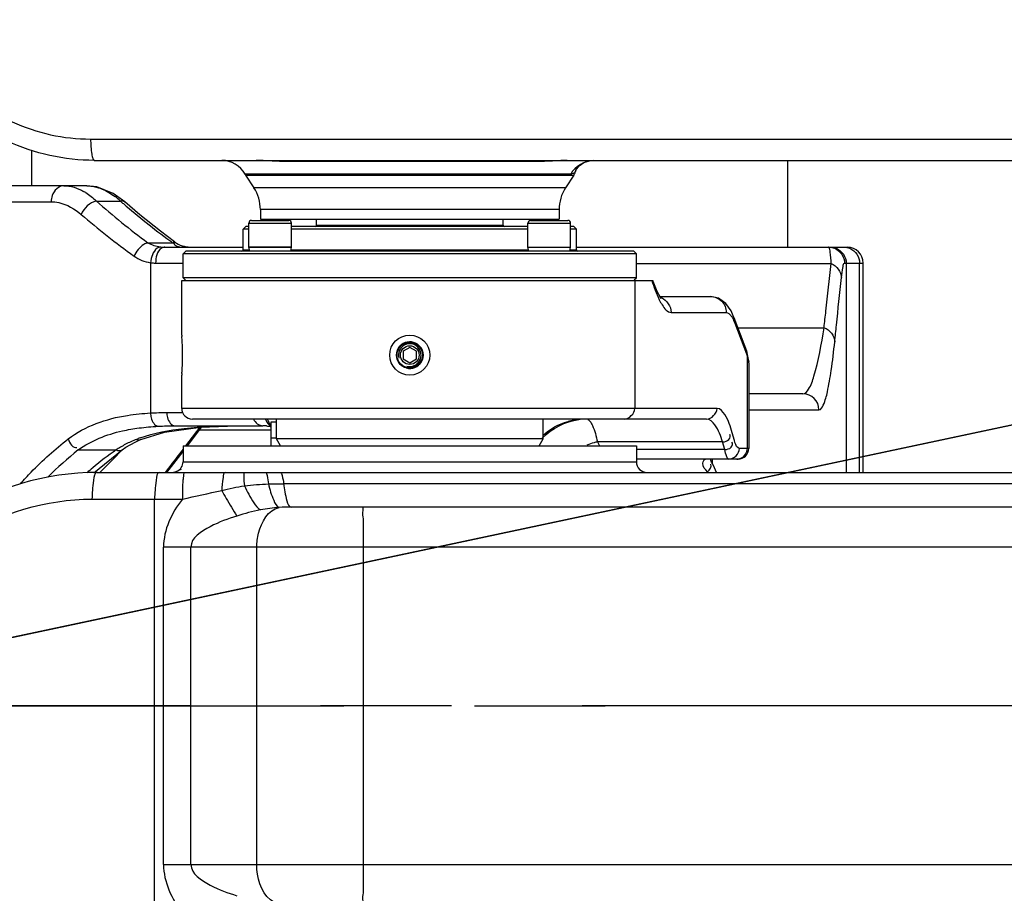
# Model space of a CAD drawing. Header units: millimetres. Extents: x 0 to 11890, y 0 to 8410.
# Tile 105 of 190: x 6004 to 6373, y 2233 to 2560. Entities that reach past the tile are written whole.
import ezdxf

# ---------------------------------------------------------------- set-up
doc = ezdxf.new("R2010")
doc.units = ezdxf.units.MM
doc.header["$LTSCALE"] = 653.95
doc.linetypes.add('CENTER', pattern=[0.6, 0.375, -0.075, 0.075, -0.075])
doc.layers.get('0').update_dxf_attribs({"linetype": 'CONTINUOUS'})
for name, color, linetype in [('304103000050_DXF_AXIS', 7, 'CONTINUOUS'), ('304103000068DXF_CONTINUOUS_LINE', 7, 'CONTINUOUS'), ('304103000077_DXF_AXIS', 7, 'CONTINUOUS'), ('304103000077DXF_CONTINUOUS_LINE', 7, 'CONTINUOUS'), ('304103000088DXF_CONTINUOUS_LINE', 7, 'CONTINUOUS'), ('304104000525DXF_CONTINUOUS_LINE', 7, 'CONTINUOUS'), ('304104000557DXF_CONTINUOUS_LINE', 7, 'CONTINUOUS'), ('304105000305DXF_CONTINUOUS_LINE', 7, 'CONTINUOUS'), ('304301000003DXF_CONTINUOUS_LINE', 7, 'CONTINUOUS'), ('501023000118DXF_CONTINUOUS_LINE', 7, 'CONTINUOUS'), ('604006000005DXF_CONTINUOUS_LINE', 7, 'CONTINUOUS'), ('625001000001DXF_CONTINUOUS_LINE', 7, 'CONTINUOUS'), ('R180-1-YUNDODXF_CONTINUOUS_LINE', 7, 'CONTINUOUS'), ('R180-1-YUNDONGFANWDXF_DIMENSION', 7, 'CONTINUOUS')]:
    doc.layers.add(name, color=color, linetype=linetype)
doc.styles.get("Standard").update_dxf_attribs({"font": 'txt', "width": 0.7})
doc.dimstyles.new('DIMSTYLE_3', dxfattribs={"dimtxt": 100, "dimasz": 60, "dimexe": 5, "dimexo": 0.2, "dimtad": 1, "dimdsep": 46, "dimtxsty": 'Standard', "dimblk": '_FILLED', "dimblk1": '_FILLED', "dimblk2": '_FILLED', "dimcen": 0.09, "dimclrt": 5, "dimazin": 2, "dimtp": 0.01, "dimtm": 0.01, "dimtfac": 1, "dimtofl": 0, "dimtmove": 0, "dimatfit": 3, "dimldrblk": '_FILLED', "dimfxl": 0, "dimtolj": 1, "dimarcsym": 0})

# ---------------------------------------------------------------- blocks, each defined once
blk = doc.blocks.new('_FILLED')
at = {"color": 0, "linetype": 'ByBlock'}
blk.add_solid([(0, 0), (-1, 0.1667), (-1, -0.1667)], dxfattribs=at)
blk = doc.blocks.new('*D8')
at = {"layer": 'R180-1-YUNDONGFANWDXF_DIMENSION', "color": 2, "linetype": 'Continuous'}
for p, q in [((6000.45, 1562.51), (5880.19, 2302.8)), ((5880.19, 2302.8), (6094.37, 984.3))]:
    blk.add_line(p, q, dxfattribs=at)
at = {"layer": 'R180-1-YUNDONGFANWDXF_DIMENSION', "color": 2, "linetype": 'Continuous', "xscale": 60, "yscale": 60, "zscale": 60, "rotation": 279.2266978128}
blk.add_blockref('_FILLED', (6000.45, 1562.51), dxfattribs=at)
blk = doc.blocks.new('*D9')
at = {"layer": 'R180-1-YUNDONGFANWDXF_DIMENSION', "color": 2, "linetype": 'Continuous'}
for p, q in [((6532.57, 1548.87), (5880.19, 2302.8)), ((5880.19, 2302.8), (6775.54, 1268.08)), ((6532.57, 1548.87), (6532.57, 1548.87))]:
    blk.add_line(p, q, dxfattribs=at)
at = {"layer": 'R180-1-YUNDONGFANWDXF_DIMENSION', "color": 2, "linetype": 'Continuous', "xscale": 60, "yscale": 60, "zscale": 60, "rotation": 130.8701139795}
blk.add_blockref('_FILLED', (6532.57, 1548.87), dxfattribs=at)
blk = doc.blocks.new('*D10')
at = {"layer": 'R180-1-YUNDONGFANWDXF_DIMENSION', "color": 2, "linetype": 'Continuous'}
for p, q in [((5880.19, 2302.8), (9517.25, 3075.58)), ((8968.84, 2959.06), (5880.19, 2302.8)), ((8968.84, 2959.06), (8968.84, 2959.06))]:
    blk.add_line(p, q, dxfattribs=at)
at = {"layer": 'R180-1-YUNDONGFANWDXF_DIMENSION', "color": 2, "linetype": 'Continuous', "xscale": 60, "yscale": 60, "zscale": 60, "rotation": 191.9960419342}
blk.add_blockref('_FILLED', (8968.84, 2959.06), dxfattribs=at)

msp = doc.modelspace()

# ---------------------------------------------------------------- linework, layer by layer
at = {"layer": '304103000050_DXF_AXIS', "color": 7, "linetype": 'CENTER'}
msp.add_line((5880.193, 2302.802), (6260.193, 2302.802), dxfattribs=at)
at = {"layer": '304103000068DXF_CONTINUOUS_LINE', "color": 7, "linetype": 'Continuous'}
for p, q in [((6028.945, 2497.802), (5887.306, 2497.802)), ((6043.361, 2491.707), (6039.025, 2494.865)), ((6043.361, 2491.707), (6043.36, 2491.709)), ((6058.411, 2474.802), (6087.693, 2474.802)), ((6212.693, 2474.802), (6314.188, 2474.802)), ((6320.193, 2390.302), (6320.193, 2468.802)), ((6064.693, 2441.802), (6064.693, 2462.302)), ((6064.697, 2462.302), (6241.351, 2462.302)), ((6241.738, 2461.243), (6241.351, 2462.302)), ((6244.012, 2456.302), (6262.962, 2456.302)), ((6262.962, 2456.302), (6263.02, 2456.302)), ((6271.738, 2448.442), (6270.66, 2450.872)), ((6271.731, 2448.46), (6276.475, 2435.946)), ((6064.693, 2441.802), (6064.74, 2441.238)), ((6276.737, 2435.184), (6276.474, 2435.946)), ((6277.318, 2431.367), (6277.318, 2399.302)), ((6064.74, 2427.363), (6064.693, 2426.802)), ((6064.693, 2414.302), (6064.693, 2426.802)), ((6297.631, 2419.802), (6277.318, 2419.802)), ((6062.185, 2407.802), (6095.137, 2407.802)), ((6066.799, 2400.302), (6072.206, 2407.355)), ((6261.46, 2410.302), (6068.696, 2410.302)), ((6049.302, 2402.633), (6058.276, 2405.439)), ((6043.789, 2399.731), (6047.199, 2401.656)), ((6047.199, 2401.656), (6049.295, 2402.63)), ((6049.295, 2402.63), (6049.302, 2402.633)), ((6031.72, 2390.216), (6042.357, 2398.771)), ((6042.357, 2398.77), (6043.789, 2399.731)), ((6059.134, 2390.302), (6065.193, 2398.207)), ((6273.318, 2395.302), (6235.193, 2395.302))]:
    msp.add_line(p, q, dxfattribs=at)
at = {"layer": '304103000068DXF_CONTINUOUS_LINE', "color": 9, "linetype": 'Continuous'}
for p, q in [((5882.68, 2491.802), (6015.742, 2491.802)), ((6032.692, 2492.052), (6041.709, 2492.052)), ((6051.937, 2476.445), (6061.296, 2476.445)), ((6052.975, 2468.953), (6052.976, 2412.604)), ((6054.903, 2468.802), (6065.193, 2468.802)), ((6235.193, 2468.613), (6308.262, 2468.614)), ((6313.257, 2468.802), (6320.193, 2468.802)), ((6313.897, 2468.802), (6313.897, 2390.302)), ((6318.898, 2390.302), (6318.898, 2468.802)), ((6234.547, 2462.302), (6234.547, 2414.302)), ((6248.201, 2450.302), (6268.881, 2450.302)), ((6271.738, 2448.442), (6272.04, 2446.333)), ((6272.04, 2446.333), (6276.783, 2433.822)), ((6273.21, 2444.559), (6305.539, 2444.559)), ((6276.475, 2435.946), (6276.783, 2433.822)), ((6276.783, 2399.302), (6276.783, 2433.822)), ((6059.121, 2412.802), (6064.693, 2412.802)), ((6265.407, 2414.302), (6064.693, 2414.302)), ((6277.318, 2413.802), (6303.624, 2413.802)), ((6071.536, 2407.311), (6066.159, 2400.303)), ((6071.399, 2406.302), (6098.193, 2406.302)), ((6271.934, 2402.295), (6271.102, 2405.182)), ((6220.552, 2401.752), (6221.398, 2400.302)), ((6267.514, 2401.75), (6220.552, 2401.752)), ((6268.345, 2398.865), (6267.514, 2401.75)), ((6025.866, 2398.758), (6040.048, 2398.76)), ((6038.982, 2395.319), (6042.395, 2398.732)), ((6042.395, 2398.732), (6042.588, 2398.926)), ((6065.192, 2399.042), (6062.904, 2396.059)), ((6268.345, 2398.865), (6235.186, 2398.865)), ((6277.318, 2399.302), (6273.803, 2399.302)), ((6033.966, 2390.302), (6038.982, 2395.319)), ((6060.236, 2392.581), (6059.622, 2391.78)), ((6061.152, 2393.774), (6060.236, 2392.581)), ((6062.336, 2395.319), (6061.152, 2393.774)), ((6062.904, 2396.059), (6062.336, 2395.319)), ((6263.569, 2395.302), (6263.569, 2393.783)), ((6059.622, 2391.78), (6058.489, 2390.302))]:
    msp.add_line(p, q, dxfattribs=at)
at = {"layer": '304103000068DXF_CONTINUOUS_LINE', "color": 7, "linetype": 'Continuous'}
for points in [[(6039.025, 2494.865), (6032.889, 2497.346), (6028.945, 2497.802)], [(6062.021, 2476.741), (6056.703, 2480.736), (6049.017, 2486.872), (6043.36, 2491.709)], [(6244.426, 2455.657), (6244.528, 2455.572), (6244.07, 2456.195), (6243.027, 2458.138), (6241.738, 2461.243)], [(6270.66, 2450.872), (6268.753, 2453.641), (6265.924, 2455.681), (6263.02, 2456.302)], [(6277.319, 2431.358), (6277.256, 2432.625), (6276.737, 2435.184)], [(6058.276, 2405.439), (6071.729, 2407.338), (6085.232, 2407.802)]]:
    msp.add_lwpolyline(points, dxfattribs=at)
at = {"layer": '304103000068DXF_CONTINUOUS_LINE', "color": 9, "linetype": 'Continuous'}
msp.add_lwpolyline([(6056.786, 2474.897), (6057.603, 2474.826), (6058.411, 2474.802)], dxfattribs=at)
at = {"layer": '304103000068DXF_CONTINUOUS_LINE', "color": 7, "linetype": 'Continuous'}
for radius in [7.5, 5]:
    msp.add_circle((6150.193, 2434.302), radius, dxfattribs=at)
at = {"layer": '304103000068DXF_CONTINUOUS_LINE', "color": 9, "linetype": 'Continuous'}
for centre, radius, start, end in [((6028.938, 2484.525), 13.277, 89.21451, 89.99717), ((6017.854, 2477.908), 20.42, 57.9322, 60.49196), ((6023.146, 2471.917), 27.387, 47.32693, 52.85151), ((6199.019, 2671.067), 238.312, 228.69246, 229.04466), ((6243.842, 2727.38), 310.308, 233.71826, 233.96541), ((6066.801, 2478.108), 5.373, 194.43606, 197.49445), ((6054.914, 2481.352), 12.549, 261.10945, 269.94624), ((6242.3, 2450.486), 5.812, 67.20821, 69.86397), ((6271.519, 2431.366), 5.8, 0.00942, 3.74337), ((6297.627, 2413.806), 5.996, 359.9639, 89.96385), ((6100.066, 2411.054), 3.899, 227.51673, 240.43067), ((6215.734, 2387.469), 22.834, 95.4064, 105.71154), ((6215.708, 2387.731), 22.571, 90.00878, 95.40279), ((6216.498, 2387.646), 22.657, 91.96162, 97.33738), ((6216.485, 2387.93), 22.373, 90.63571, 91.95328), ((6061.823, 2365.492), 39.761, 120.32422, 123.2066), ((6062.817, 2363.788), 41.734, 117.34178, 120.32074), ((6064.682, 2360.087), 45.878, 111.7126, 117.28837), ((6064.049, 2361.798), 44.054, 109.86914, 111.77074), ((6226.924, 2373.414), 29.047, 105.15981, 110.73684), ((6226.65, 2374.4), 28.024, 102.56848, 105.14618), ((6108.998, 2294.931), 133.007, 128.68377, 135.2564), ((6118.349, 2287.914), 135.712, 125.23723, 129.87972), ((6113.628, 2293.674), 128.266, 129.91108, 131.24267), ((6248.232, 2378.457), 18.185, 40.68102, 41.65492)]:
    msp.add_arc(centre, radius, start, end, dxfattribs=at)
at = {"layer": '304103000068DXF_CONTINUOUS_LINE', "color": 7, "linetype": 'Continuous'}
for centre, radius, start, end in [((6067.938, 2484.802), 10, 233.72106, 269.90982), ((6314.193, 2468.802), 6, 0, 89.99967), ((5979.654, 2434.32), 85.367, 3.35048, 4.64821), ((5979.128, 2434.276), 85.895, 1.93935, 3.35923), ((5979.527, 2434.302), 85.495, 358.07617, 1.93098), ((5979.108, 2434.328), 85.915, 356.44902, 358.06859), ((5979.447, 2434.299), 85.574, 355.35085, 356.454), ((6068.693, 2414.302), 4, 180, 270.00032), ((6095.122, 2393.821), 13.981, 84.42875, 89.93604), ((6094.238, 2387.407), 20.46, 78.84121, 79.86704), ((6273.318, 2399.302), 4, 270.00057, 360)]:
    msp.add_arc(centre, radius, start, end, dxfattribs=at)
at = {"layer": '304103000068DXF_CONTINUOUS_LINE', "color": 2, "linetype": 'Continuous'}
msp.add_arc((6150.193, 2434.302), 5, 255, 195, dxfattribs=at)
at = {"layer": '304103000068DXF_CONTINUOUS_LINE', "color": 9, "linetype": 'Continuous'}
for points, knots in [([(6020.487, 2497.802), (6018.574, 2497.802), (6016.049, 2495.227), (6015.742, 2492.577), (6015.742, 2491.802)], [0, 0, 0, 0, 0.7117497, 1, 1, 1, 1]), ([(6043.356, 2491.704), (6043.151, 2491.88), (6042.6, 2492.127), (6042.009, 2492.109), (6041.709, 2492.052)], [0, 0, 0, 0, 0.4699448, 1, 1, 1, 1]), ([(6015.742, 2491.802), (6016.685, 2491.802), (6020.812, 2491.332), (6024.588, 2489.123), (6026.989, 2487.038)], [0, 0, 0, 0, 0.2287812, 1, 1, 1, 1]), ([(6051.937, 2476.445), (6051.433, 2476.295), (6049.245, 2475.179), (6047.611, 2473.153), (6046.802, 2471.431)], [0, 0, 0, 0, 0.2166304, 1, 1, 1, 1]), ([(6056.786, 2474.897), (6056.318, 2474.846), (6054.015, 2473.683), (6053.172, 2470.925), (6052.974, 2468.953)], [0, 0, 0, 0, 0.1921234, 1, 1, 1, 1]), ([(6058.411, 2474.802), (6057.938, 2474.802), (6055.501, 2473.811), (6054.903, 2470.786), (6054.903, 2468.802)], [0, 0, 0, 0, 0.1924364, 1, 1, 1, 1]), ([(6061.296, 2476.445), (6061.508, 2476.38), (6061.79, 2476.269), (6062.18, 2476.421), (6062.191, 2476.516)], [0, 0, 0, 0, 0.6975658, 1, 1, 1, 1]), ([(6063.99, 2474.802), (6063.325, 2474.802), (6062.158, 2475.158), (6061.783, 2476.158), (6061.677, 2476.493)], [0, 0, 0, 0, 0.6540307, 1, 1, 1, 1]), ([(6062.191, 2476.516), (6062.196, 2476.55), (6062.176, 2476.63), (6062.125, 2476.691), (6062.095, 2476.724)], [0, 0, 0, 0, 0.4316313, 1, 1, 1, 1]), ([(6307.397, 2474.713), (6307.378, 2474.738), (6307.34, 2474.781), (6307.284, 2474.802), (6307.26, 2474.802)], [0, 0, 0, 0, 0.5699398, 1, 1, 1, 1]), ([(6308.262, 2468.614), (6308.166, 2470.061), (6307.888, 2472.021), (6307.764, 2474.227), (6307.397, 2474.713)], [0, 0, 0, 0, 0.7043067, 1, 1, 1, 1]), ([(6305.539, 2444.559), (6305.775, 2446.646), (6306.681, 2454.665), (6307.586, 2462.684), (6308.262, 2468.614)], [0, 0, 0, 0, 0.2602951, 1, 1, 1, 1]), ([(6312.042, 2463.356), (6312.187, 2464.757), (6312.528, 2466.09), (6312.79, 2468.803), (6313.257, 2468.802)], [0, 0, 0, 0, 0.7510595, 1, 1, 1, 1]), ([(6309.548, 2439.302), (6309.766, 2441.388), (6310.601, 2449.406), (6311.428, 2457.424), (6312.042, 2463.356)], [0, 0, 0, 0, 0.2602127, 1, 1, 1, 1]), ([(6263.02, 2456.302), (6264.524, 2456.287), (6267.654, 2454.973), (6268.881, 2451.821), (6268.881, 2450.302)], [0, 0, 0, 0, 0.497644, 1, 1, 1, 1]), ([(6243.763, 2455.073), (6244.094, 2454.399), (6245.089, 2452.561), (6246.745, 2450.302), (6248.201, 2450.302)], [0, 0, 0, 0, 0.3400868, 1, 1, 1, 1]), ([(6268.881, 2450.302), (6269.578, 2450.302), (6270.495, 2449.424), (6271.015, 2448.55), (6271.184, 2448.239)], [0, 0, 0, 0, 0.6629264, 1, 1, 1, 1]), ([(6297.631, 2419.802), (6298.528, 2419.802), (6300.508, 2422.316), (6303.085, 2430.337), (6304.597, 2438.434), (6305.539, 2444.559)], [0, 0, 0, 0, 0.1013315, 0.2999722, 1, 1, 1, 1]), ([(6303.624, 2413.802), (6304.418, 2413.803), (6305.922, 2416.663), (6307.029, 2421.298), (6308.473, 2429.502), (6309.173, 2435.71), (6309.548, 2439.302)], [0, 0, 0, 0, 0.0896368, 0.2865577, 0.5925758, 1, 1, 1, 1]), ([(6022.1, 2402.856), (6028.408, 2407.766), (6039.326, 2411.422), (6050.102, 2412.438), (6052.976, 2412.604)], [0, 0, 0, 0, 0.7352168, 1, 1, 1, 1]), ([(6052.974, 2412.604), (6052.999, 2411.988), (6053.24, 2410.115), (6054.484, 2407.786), (6055.833, 2407.622)], [0, 0, 0, 0, 0.3118514, 1, 1, 1, 1]), ([(6059.121, 2412.802), (6059.121, 2412.161), (6059.28, 2410.22), (6060.789, 2407.802), (6062.185, 2407.802)], [0, 0, 0, 0, 0.3148321, 1, 1, 1, 1]), ([(6271.102, 2405.182), (6270.423, 2407.536), (6269.493, 2410.868), (6266.653, 2414.302), (6265.407, 2414.302)], [0, 0, 0, 0, 0.6628611, 1, 1, 1, 1]), ([(6217.003, 2410.173), (6217.197, 2410.076), (6217.589, 2409.758), (6217.887, 2409.361), (6218.039, 2409.13)], [0, 0, 0, 0, 0.4391459, 1, 1, 1, 1]), ([(6218.039, 2409.13), (6218.293, 2408.744), (6219.477, 2406.41), (6220.092, 2403.846), (6220.552, 2401.752)], [0, 0, 0, 0, 0.1770798, 1, 1, 1, 1]), ([(6267.514, 2401.75), (6266.786, 2403.978), (6265.716, 2407.273), (6262.727, 2410.302), (6261.46, 2410.302)], [0, 0, 0, 0, 0.6491526, 1, 1, 1, 1]), ([(6025.865, 2398.758), (6030.729, 2402.304), (6038.598, 2405.359), (6046.597, 2406.706), (6048.69, 2406.979)], [0, 0, 0, 0, 0.7404525, 1, 1, 1, 1]), ([(6267.513, 2401.752), (6268.352, 2401.878), (6270.039, 2402.019), (6270.586, 2404.074), (6270.181, 2404.586)], [0, 0, 0, 0, 0.5650294, 1, 1, 1, 1]), ([(6004.207, 2386.098), (6005.507, 2387.577), (6011.057, 2393.587), (6017.202, 2399.04), (6022.1, 2402.856)], [0, 0, 0, 0, 0.240803, 1, 1, 1, 1]), ([(6047.71, 2402.71), (6047.965, 2402.596), (6048.5, 2402.455), (6049.051, 2402.543), (6049.289, 2402.643)], [0, 0, 0, 0, 0.5203806, 1, 1, 1, 1]), ([(6268.345, 2398.865), (6269.184, 2398.992), (6270.871, 2399.132), (6271.418, 2401.187), (6271.013, 2401.699)], [0, 0, 0, 0, 0.5650293, 1, 1, 1, 1]), ([(6273.803, 2399.302), (6273.629, 2399.302), (6272.472, 2399.908), (6272.223, 2401.294), (6271.934, 2402.295)], [0, 0, 0, 0, 0.1432231, 1, 1, 1, 1]), ([(6269.856, 2395.302), (6269.459, 2395.303), (6268.75, 2396.866), (6268.522, 2397.963), (6268.345, 2398.865)], [0, 0, 0, 0, 0.3020416, 1, 1, 1, 1]), ([(6261.819, 2390.544), (6261.013, 2391.45), (6259.485, 2392.82), (6260.507, 2395.302), (6261.125, 2395.302)], [0, 0, 0, 0, 0.6625484, 1, 1, 1, 1]), ([(6263.569, 2393.783), (6263.427, 2394.031), (6263.176, 2394.527), (6262.987, 2395.05), (6262.912, 2395.309)], [0, 0, 0, 0, 0.5152324, 1, 1, 1, 1]), ([(6272.836, 2395.302), (6273.092, 2395.302), (6273.608, 2395.358), (6274.104, 2395.513), (6274.344, 2395.613)], [0, 0, 0, 0, 0.4958401, 1, 1, 1, 1])]:
    msp.add_open_spline(points, degree=3, knots=knots, dxfattribs=at)
for points in [[(6020.487, 2497.802), (6023.062, 2497.802), (6025.672, 2496.946), (6027.912, 2495.679)], [(6029.12, 2497.801), (6030.112, 2497.788), (6031.106, 2497.662), (6032.073, 2497.445)], [(6032.073, 2497.445), (6033.01, 2497.234), (6033.93, 2496.936), (6034.818, 2496.57)], [(6034.818, 2496.57), (6036.552, 2495.856), (6038.188, 2494.877), (6039.684, 2493.746)], [(6028.696, 2495.212), (6030.135, 2494.31), (6031.471, 2493.233), (6032.692, 2492.052)], [(6032.692, 2492.052), (6030.209, 2491.561), (6027.984, 2489.365), (6026.989, 2487.038)], [(6032.692, 2492.052), (6038.849, 2486.547), (6045.3, 2481.361), (6051.937, 2476.445)], [(6042.812, 2491.089), (6048.412, 2486.228), (6054.238, 2481.623), (6060.215, 2477.235)], [(6026.989, 2487.038), (6033.336, 2481.525), (6039.977, 2476.341), (6046.801, 2471.431)], [(6051.937, 2476.445), (6053.41, 2475.602), (6055.1, 2475.09), (6056.786, 2474.897)], [(6307.26, 2474.802), (6308.04, 2474.802), (6308.834, 2474.644), (6309.555, 2474.346)], [(6307.9, 2474.802), (6308.68, 2474.802), (6309.474, 2474.644), (6310.195, 2474.346)], [(6309.555, 2474.346), (6311.608, 2473.496), (6313.257, 2471.024), (6313.257, 2468.802)], [(6310.195, 2474.346), (6312.248, 2473.496), (6313.897, 2471.024), (6313.897, 2468.802)], [(6312.944, 2474.802), (6313.719, 2474.802), (6314.508, 2474.644), (6315.223, 2474.346)], [(6315.223, 2474.346), (6317.269, 2473.493), (6318.898, 2471.019), (6318.898, 2468.802)], [(6046.801, 2471.431), (6048.601, 2470.135), (6050.78, 2469.269), (6052.975, 2468.953)], [(6308.263, 2468.613), (6310.275, 2467.833), (6312.016, 2465.514), (6312.042, 2463.356)], [(6240.928, 2462.302), (6241.329, 2461.091), (6241.75, 2459.886), (6242.207, 2458.695)], [(6242.207, 2458.695), (6242.677, 2457.468), (6243.183, 2456.252), (6243.763, 2455.073)], [(6244.552, 2455.844), (6246.591, 2454.987), (6248.201, 2452.514), (6248.201, 2450.302)], [(6271.184, 2448.239), (6271.517, 2447.627), (6271.793, 2446.984), (6272.04, 2446.333)], [(6305.539, 2444.559), (6307.625, 2443.847), (6309.514, 2441.505), (6309.548, 2439.302)], [(6276.783, 2433.822), (6277.073, 2433.17), (6277.259, 2432.457), (6277.306, 2431.744)], [(6052.976, 2412.604), (6055.022, 2412.729), (6057.072, 2412.802), (6059.121, 2412.802)], [(6230.601, 2410.302), (6232.474, 2410.302), (6234.547, 2412.429), (6234.547, 2414.302)], [(6261.461, 2410.302), (6263.334, 2410.302), (6265.407, 2412.429), (6265.407, 2414.302)], [(6048.69, 2406.979), (6051.06, 2407.288), (6053.446, 2407.493), (6055.833, 2407.622)], [(6055.833, 2407.622), (6057.948, 2407.736), (6060.067, 2407.802), (6062.185, 2407.802)], [(6065.612, 2406.823), (6072.116, 2407.58), (6078.684, 2407.802), (6085.232, 2407.802)], [(6091.563, 2410.302), (6092.186, 2408.989), (6093.683, 2407.802), (6095.137, 2407.802)], [(6096.165, 2410.275), (6096.391, 2409.49), (6096.83, 2408.729), (6097.432, 2408.178)], [(6096.838, 2410.274), (6097.052, 2409.467), (6097.483, 2408.68), (6098.084, 2408.101)], [(6199.894, 2403.21), (6203.469, 2406.872), (6208.529, 2409.464), (6213.604, 2410.117)], [(6200.089, 2404.155), (6202.755, 2406.595), (6206.072, 2408.471), (6209.551, 2409.451)], [(6049.076, 2403.229), (6054.381, 2405.148), (6060.009, 2406.171), (6065.612, 2406.823)], [(6022.101, 2402.856), (6022.595, 2401.431), (6023.911, 2399.191), (6025.333, 2399.691)], [(6040.048, 2398.76), (6040.745, 2398.436), (6041.717, 2398.344), (6042.354, 2398.774)], [(6269.856, 2395.302), (6271.729, 2395.302), (6273.803, 2397.429), (6273.803, 2399.302)], [(6274.344, 2395.613), (6275.703, 2396.183), (6276.783, 2397.828), (6276.783, 2399.302)], [(6261.819, 2390.544), (6262.679, 2391.134), (6263.647, 2392.566), (6263.049, 2393.42)], [(6265.239, 2390.311), (6264.765, 2391.505), (6264.218, 2392.675), (6263.569, 2393.783)]]:
    msp.add_open_spline(points, degree=3, dxfattribs=at)
at = {"layer": '304103000068DXF_CONTINUOUS_LINE', "color": 7, "linetype": 'Continuous'}
msp.add_open_spline([(6096.479, 2407.736), (6096.708, 2407.714), (6097.163, 2407.66), (6097.614, 2407.587), (6097.838, 2407.548)], degree=3, knots=[0, 0, 0, 0, 0.5038223, 1, 1, 1, 1], dxfattribs=at)
at = {"layer": '304103000077_DXF_AXIS', "color": 7, "linetype": 'CENTER'}
msp.add_line((7637.193, 2302.802), (5599.827, 2302.802), dxfattribs=at)
at = {"layer": '304103000077DXF_CONTINUOUS_LINE', "color": 7, "linetype": 'Continuous'}
for p, q in [((6065.193, 2400.302), (6065.193, 2394.302)), ((6065.2, 2400.302), (6235.186, 2400.302)), ((6235.193, 2400.302), (6235.193, 2394.302)), ((6032.951, 2390.302), (6514.987, 2390.302)), ((7379.825, 2377.302), (6105.708, 2377.302))]:
    msp.add_line(p, q, dxfattribs=at)
at = {"layer": '304103000077DXF_CONTINUOUS_LINE', "color": 9, "linetype": 'Continuous'}
for p, q in [((6065.193, 2394.302), (6235.193, 2394.302)), ((6102.898, 2386.109), (6514.592, 2386.109)), ((6031.043, 2380.302), (6054.531, 2380.302)), ((6054.531, 2225.302), (6054.531, 2380.302)), ((6054.531, 2380.302), (6064.924, 2380.302)), ((6057.874, 2243.302), (6057.874, 2362.302)), ((6728.193, 2362.302), (6057.874, 2362.302)), ((6068.146, 2243.302), (6068.146, 2362.302)), ((6092.845, 2243.302), (6092.845, 2362.302)), ((6132.901, 2243.302), (6132.901, 2362.302)), ((6057.874, 2243.302), (6728.193, 2243.302))]:
    msp.add_line(p, q, dxfattribs=at)
at = {"layer": '304103000077DXF_CONTINUOUS_LINE', "color": 7, "linetype": 'Continuous'}
for centre, radius, start, end in [((6061.193, 2394.302), 4, 293.33007, 360), ((6239.193, 2394.302), 4, 180, 270), ((6032.951, 2290.302), 100, 90, 123)]:
    msp.add_arc(centre, radius, start, end, dxfattribs=at)
at = {"layer": '304103000077DXF_CONTINUOUS_LINE', "color": 9, "linetype": 'Continuous'}
for points, knots in [([(6032.951, 2390.302), (6031.876, 2390.302), (6031.427, 2385.222), (6031.043, 2382.667), (6031.043, 2380.302)], [0, 0, 0, 0, 0.3125407, 1, 1, 1, 1]), ([(6056.439, 2390.302), (6055.364, 2390.302), (6054.915, 2385.222), (6054.531, 2382.667), (6054.531, 2380.302)], [0, 0, 0, 0, 0.3125407, 1, 1, 1, 1]), ([(6065.679, 2390.302), (6065.408, 2390.302), (6065.398, 2388.807), (6064.845, 2386.127), (6064.925, 2382.661), (6064.925, 2380.302)], [0, 0, 0, 0, 0.0808248, 0.2974573, 1, 1, 1, 1]), ([(6081.006, 2390.302), (6080.327, 2390.302), (6080.109, 2386.85), (6079.753, 2385.171), (6079.674, 2383.528)], [0, 0, 0, 0, 0.2924679, 1, 1, 1, 1]), ([(6087.662, 2390.302), (6088.119, 2390.302), (6087.76, 2387.647), (6088.169, 2386.539), (6088.214, 2385.322)], [0, 0, 0, 0, 0.2728675, 1, 1, 1, 1]), ([(6096.086, 2390.302), (6096.517, 2390.303), (6096.845, 2388.183), (6097.072, 2387.067), (6097.169, 2386.008)], [0, 0, 0, 0, 0.2881275, 1, 1, 1, 1]), ([(6101.56, 2390.302), (6102.007, 2390.303), (6102.571, 2388.33), (6102.776, 2387.148), (6102.898, 2386.109)], [0, 0, 0, 0, 0.2992948, 1, 1, 1, 1]), ([(6088.214, 2385.322), (6088.714, 2384.245), (6090.362, 2381.054), (6092.222, 2377.651), (6094.255, 2376.286)], [0, 0, 0, 0, 0.3266401, 1, 1, 1, 1]), ([(6097.169, 2386.007), (6097.681, 2383.918), (6098.609, 2380.991), (6100.163, 2377.578), (6101.217, 2377.172)], [0, 0, 0, 0, 0.6556894, 1, 1, 1, 1]), ([(6102.898, 2386.109), (6103.153, 2383.927), (6103.584, 2381.444), (6104.769, 2377.302), (6105.708, 2377.302)], [0, 0, 0, 0, 0.7006148, 1, 1, 1, 1]), ([(6079.675, 2383.528), (6080.23, 2382.55), (6082.078, 2379.336), (6083.956, 2376.136), (6085.363, 2373.969)], [0, 0, 0, 0, 0.3033183, 1, 1, 1, 1]), ([(6085.363, 2373.969), (6081.934, 2372.918), (6075.84, 2370.668), (6068.143, 2365.817), (6068.146, 2362.302)], [0, 0, 0, 0, 0.5051071, 1, 1, 1, 1]), ([(6092.845, 2362.302), (6092.845, 2364.074), (6093.374, 2369.764), (6097.19, 2376.339), (6101.215, 2377.172)], [0, 0, 0, 0, 0.3012234, 1, 1, 1, 1]), ([(6132.901, 2362.302), (6132.901, 2364.216), (6132.797, 2367.637), (6133.036, 2372.66), (6132.331, 2374.952), (6132.912, 2377.302), (6132.529, 2377.302)], [0, 0, 0, 0, 0.3824308, 0.7065659, 0.9233393, 1, 1, 1, 1]), ([(6068.146, 2243.302), (6068.147, 2239.788), (6075.839, 2234.937), (6081.934, 2232.686), (6085.363, 2231.636)], [0, 0, 0, 0, 0.4949029, 1, 1, 1, 1]), ([(6101.217, 2228.433), (6100.018, 2228.681), (6094.574, 2231.677), (6092.845, 2238.58), (6092.845, 2243.302)], [0, 0, 0, 0, 0.20588, 1, 1, 1, 1]), ([(6132.529, 2228.302), (6132.912, 2228.302), (6132.331, 2230.653), (6133.036, 2232.944), (6132.797, 2237.968), (6132.901, 2241.389), (6132.901, 2243.302)], [0, 0, 0, 0, 0.0766607, 0.2934341, 0.6175692, 1, 1, 1, 1])]:
    msp.add_open_spline(points, degree=3, knots=knots, dxfattribs=at)
at = {"layer": '304103000077DXF_CONTINUOUS_LINE', "color": 7, "linetype": 'Continuous'}
for points, knots in [([(6062.779, 2390.63), (6062.578, 2390.542), (6062.181, 2390.384), (6061.755, 2390.302), (6061.549, 2390.302)], [0, 0, 0, 0, 0.5157145, 1, 1, 1, 1]), ([(6063.226, 2390.836), (6063.151, 2390.8), (6063.003, 2390.73), (6062.853, 2390.662), (6062.779, 2390.63)], [0, 0, 0, 0, 0.509265, 1, 1, 1, 1]), ([(6064.488, 2391.452), (6064.267, 2391.346), (6063.847, 2391.139), (6063.427, 2390.933), (6063.226, 2390.836)], [0, 0, 0, 0, 0.5234457, 1, 1, 1, 1])]:
    msp.add_open_spline(points, degree=3, knots=knots, dxfattribs=at)
at = {"layer": '304103000077DXF_CONTINUOUS_LINE', "color": 9, "linetype": 'Continuous'}
for points in [[(6079.675, 2383.528), (6082.485, 2384.279), (6085.336, 2384.9), (6088.214, 2385.322)], [(6088.214, 2385.322), (6091.186, 2385.68), (6094.177, 2385.894), (6097.169, 2386.007)], [(6097.169, 2386.008), (6099.076, 2386.081), (6100.987, 2386.139), (6102.895, 2386.063)], [(6064.923, 2380.301), (6069.843, 2381.366), (6074.739, 2382.541), (6079.675, 2383.528)], [(5982.025, 2365.783), (5996.318, 2375.062), (6014.002, 2380.3), (6031.043, 2380.302)], [(6064.924, 2380.302), (6060.9, 2375.27), (6057.868, 2368.746), (6057.874, 2362.302)], [(6094.255, 2376.286), (6091.25, 2375.694), (6088.292, 2374.866), (6085.363, 2373.969)], [(6101.215, 2377.172), (6098.881, 2377.024), (6096.55, 2376.739), (6094.255, 2376.286)], [(6105.708, 2377.302), (6104.21, 2377.302), (6102.71, 2377.27), (6101.216, 2377.172)], [(6057.874, 2243.302), (6057.877, 2236.858), (6060.903, 2230.336), (6064.926, 2225.302)]]:
    msp.add_open_spline(points, degree=3, dxfattribs=at)
at = {"layer": '304103000088DXF_CONTINUOUS_LINE', "color": 9, "linetype": 'Continuous'}
for p, q in [((6030.523, 2515.302), (6512.396, 2515.302)), ((6200.634, 2506.95), (6101.454, 2506.95)), ((6210.555, 2502.164), (6088.45, 2502.164)), ((6088.662, 2501.811), (6211.723, 2501.811)), ((6208.616, 2497.031), (6091.769, 2497.031)), ((6206.193, 2488.856), (6094.193, 2488.856))]:
    msp.add_line(p, q, dxfattribs=at)
at = {"layer": '304103000088DXF_CONTINUOUS_LINE', "color": 7, "linetype": 'Continuous'}
for p, q in [((6031.969, 2507.302), (6494.903, 2507.302)), ((6212.497, 2503.561), (6212.493, 2503.547)), ((6088.45, 2502.164), (6088.662, 2501.811)), ((6088.662, 2501.811), (6091.769, 2497.031)), ((6211.723, 2501.811), (6208.616, 2497.031)), ((6094.193, 2488.856), (6094.193, 2485.302)), ((6206.193, 2488.856), (6206.193, 2485.302)), ((6094.193, 2485.302), (6206.193, 2485.302))]:
    msp.add_line(p, q, dxfattribs=at)
msp.add_lwpolyline([(6212.492, 2503.541), (6212.504, 2503.585), (6212.788, 2504.198), (6213.695, 2505.286), (6215.53, 2506.514), (6218.079, 2507.242), (6219.062, 2507.302)], dxfattribs=at)
for centre, radius, start, end in [((6079.711, 2497.302), 10, 29.08883, 90), ((6206.693, 2505.081), 6, 326.97613, 345.23374), ((6079.193, 2488.856), 15, 0, 33.02379), ((6221.193, 2488.856), 15, 146.97621, 180)]:
    msp.add_arc(centre, radius, start, end, dxfattribs=at)
at = {"layer": '304103000088DXF_CONTINUOUS_LINE', "color": 9, "linetype": 'Continuous'}
for points, knots in [([(5977.079, 2540.066), (5983.628, 2532.407), (6000.154, 2519.761), (6020.498, 2515.302), (6030.523, 2515.302)], [0, 0, 0, 0, 0.5013124, 1, 1, 1, 1]), ([(6030.523, 2515.302), (6030.523, 2513.412), (6030.696, 2510.776), (6031.197, 2508.307), (6031.695, 2507.302), (6031.969, 2507.302)], [0, 0, 0, 0, 0.6840769, 0.90075, 1, 1, 1, 1]), ([(6101.454, 2506.95), (6100.788, 2506.95), (6097.842, 2507.022), (6094.902, 2507.302), (6092.621, 2507.302)], [0, 0, 0, 0, 0.2260065, 1, 1, 1, 1]), ([(6101.454, 2506.95), (6101.357, 2506.987), (6101.165, 2507.076), (6100.985, 2507.189), (6100.898, 2507.251)], [0, 0, 0, 0, 0.4918872, 1, 1, 1, 1]), ([(6209.248, 2507.302), (6208.459, 2507.302), (6205.586, 2507.204), (6202.718, 2506.951), (6200.634, 2506.95)], [0, 0, 0, 0, 0.2745598, 1, 1, 1, 1]), ([(6200.634, 2506.95), (6200.734, 2506.987), (6200.933, 2507.076), (6201.119, 2507.189), (6201.209, 2507.251)], [0, 0, 0, 0, 0.49279, 1, 1, 1, 1]), ([(6211.002, 2502.202), (6210.93, 2502.189), (6210.781, 2502.17), (6210.631, 2502.164), (6210.555, 2502.164)], [0, 0, 0, 0, 0.491546, 1, 1, 1, 1])]:
    msp.add_open_spline(points, degree=3, knots=knots, dxfattribs=at)
at = {"layer": '304103000088DXF_CONTINUOUS_LINE', "color": 7, "linetype": 'Continuous'}
msp.add_open_spline([(6031.969, 2507.302), (6020.8, 2507.302), (5998.143, 2512.264), (5979.734, 2526.342), (5972.445, 2534.867)], degree=3, knots=[0, 0, 0, 0, 0.4989391, 1, 1, 1, 1], dxfattribs=at)
at = {"layer": '304103000088DXF_CONTINUOUS_LINE', "color": 9, "linetype": 'Continuous'}
for points in [[(6219.062, 2507.302), (6215.749, 2507.289), (6212.138, 2505.074), (6210.555, 2502.164)], [(6212.493, 2503.547), (6212.322, 2502.9), (6211.661, 2502.32), (6211.002, 2502.202)]]:
    msp.add_open_spline(points, degree=3, dxfattribs=at)
at = {"layer": '304104000525DXF_CONTINUOUS_LINE', "color": 7, "linetype": 'Continuous'}
for p, q in [((6100.193, 2402.9), (6100.193, 2410.302)), ((6200.193, 2402.9), (6200.193, 2410.302)), ((6101.693, 2400.302), (6100.193, 2402.9)), ((6200.193, 2402.9), (6100.193, 2402.9)), ((6198.693, 2400.302), (6200.193, 2402.9))]:
    msp.add_line(p, q, dxfattribs=at)
at = {"layer": '304104000557DXF_CONTINUOUS_LINE', "color": 7, "linetype": 'Continuous'}
for p, q in [((6115.193, 2483.052), (6115.193, 2485.302)), ((6185.193, 2483.052), (6185.193, 2485.302)), ((6088.693, 2482.552), (6087.693, 2481.552)), ((6087.693, 2473.802), (6087.693, 2481.552)), ((6089.867, 2481.552), (6087.693, 2481.552)), ((6089.867, 2482.552), (6088.693, 2482.552)), ((6194.519, 2482.552), (6105.867, 2482.552)), ((6194.519, 2481.552), (6105.867, 2481.552)), ((6211.693, 2482.552), (6210.519, 2482.552)), ((6212.693, 2481.552), (6210.519, 2481.552)), ((6211.693, 2482.552), (6212.693, 2481.552)), ((6212.693, 2473.802), (6212.693, 2481.552)), ((6066.193, 2473.302), (6065.193, 2472.302)), ((6065.193, 2463.302), (6065.193, 2472.302)), ((6235.193, 2472.302), (6065.193, 2472.302)), ((6234.193, 2473.302), (6066.193, 2473.302)), ((6234.193, 2473.302), (6235.193, 2472.302)), ((6235.193, 2463.302), (6235.193, 2472.302)), ((6066.193, 2462.302), (6065.193, 2463.302)), ((6235.193, 2463.302), (6065.193, 2463.302)), ((6234.37, 2462.48), (6235.193, 2463.302))]:
    msp.add_line(p, q, dxfattribs=at)
at = {"layer": '304104000557DXF_CONTINUOUS_LINE', "color": 9, "linetype": 'Continuous'}
for p, q in [((6115.193, 2483.052), (6185.193, 2483.052)), ((6087.693, 2473.802), (6090.08, 2473.802)), ((6105.654, 2473.802), (6194.731, 2473.802)), ((6210.306, 2473.802), (6212.693, 2473.802))]:
    msp.add_line(p, q, dxfattribs=at)
at = {"layer": '304104000557DXF_CONTINUOUS_LINE', "color": 7, "linetype": 'Continuous'}
for centre, start, end in [((6114.693, 2483.052), 270, 360), ((6185.693, 2483.052), 180, 270), ((6087.193, 2473.802), 270, 360), ((6213.193, 2473.802), 180, 270)]:
    msp.add_arc(centre, 0.5, start, end, dxfattribs=at)
at = {"layer": '304105000305DXF_CONTINUOUS_LINE', "color": 7, "linetype": 'Continuous'}
for p, q in [((6098.193, 2400.302), (6098.193, 2409.302)), ((6098.193, 2409.302), (6100.193, 2409.302))]:
    msp.add_line(p, q, dxfattribs=at)
at = {"layer": '304105000305DXF_CONTINUOUS_LINE', "color": 9, "linetype": 'Continuous'}
msp.add_line((6098.193, 2403.302), (6100.193, 2403.302), dxfattribs=at)
at = {"layer": '304301000003DXF_CONTINUOUS_LINE', "color": 7, "linetype": 'Continuous'}
for p, q in [((6008.443, 2497.802), (6008.443, 2511.163)), ((6291.943, 2474.802), (6291.943, 2507.302))]:
    msp.add_line(p, q, dxfattribs=at)
at = {"layer": '501023000118DXF_CONTINUOUS_LINE', "color": 7, "linetype": 'Continuous'}
for p, q in [((6090.867, 2484.802), (6104.867, 2484.802)), ((6195.519, 2484.802), (6209.519, 2484.802)), ((6089.867, 2474.802), (6089.867, 2483.802)), ((6105.867, 2474.802), (6105.867, 2483.802)), ((6194.519, 2474.802), (6194.519, 2483.802)), ((6210.519, 2474.802), (6210.519, 2483.802)), ((6089.867, 2474.802), (6105.867, 2474.802)), ((6194.519, 2474.802), (6210.519, 2474.802))]:
    msp.add_line(p, q, dxfattribs=at)
at = {"layer": '501023000118DXF_CONTINUOUS_LINE', "color": 9, "linetype": 'Continuous'}
for p, q in [((6089.867, 2483.802), (6105.867, 2483.802)), ((6194.519, 2483.802), (6210.519, 2483.802))]:
    msp.add_line(p, q, dxfattribs=at)
at = {"layer": '501023000118DXF_CONTINUOUS_LINE', "color": 7, "linetype": 'Continuous'}
for centre, start, end in [((6090.867, 2483.802), 90, 180), ((6104.867, 2483.802), 0, 90), ((6195.519, 2483.802), 90, 180), ((6209.519, 2483.802), 0, 90)]:
    msp.add_arc(centre, 1, start, end, dxfattribs=at)
at = {"layer": '604006000005DXF_CONTINUOUS_LINE', "color": 7, "linetype": 'Continuous'}
for p, q in [((6090.19, 2473.302), (6089.867, 2474.767)), ((6105.867, 2474.767), (6089.867, 2474.767)), ((6089.874, 2474.769), (6090.026, 2474.802)), ((6105.544, 2473.302), (6105.867, 2474.767)), ((6105.859, 2474.769), (6105.707, 2474.802)), ((6194.842, 2473.302), (6194.519, 2474.767)), ((6194.519, 2474.767), (6210.519, 2474.767)), ((6194.526, 2474.769), (6194.678, 2474.802)), ((6210.196, 2473.302), (6210.519, 2474.767)), ((6210.511, 2474.769), (6210.359, 2474.802))]:
    msp.add_line(p, q, dxfattribs=at)
at = {"layer": '625001000001DXF_CONTINUOUS_LINE', "color": 7, "linetype": 'Continuous'}
for p, q in [((6150.193, 2437.189), (6147.693, 2435.746)), ((6152.693, 2435.746), (6150.193, 2437.189)), ((6147.693, 2435.746), (6147.693, 2432.859)), ((6152.693, 2432.859), (6152.693, 2435.746)), ((6147.693, 2432.859), (6150.193, 2431.416)), ((6150.193, 2431.416), (6152.693, 2432.859))]:
    msp.add_line(p, q, dxfattribs=at)
for radius in [4.765, 3.5]:
    msp.add_circle((6150.193, 2434.302), radius, dxfattribs=at)
at = {"layer": '625001000001DXF_CONTINUOUS_LINE', "color": 2, "linetype": 'Continuous'}
msp.add_arc((6150.193, 2434.302), 4.25, 255, 195, dxfattribs=at)
at = {"layer": 'R180-1-YUNDODXF_CONTINUOUS_LINE', "color": 7, "linetype": 'Continuous'}
msp.add_circle((5880.203, 2302.802), 997, dxfattribs=at)

# ---------------------------------------------------------------- dimensions: what is measured, and where the dimension line sits
at = {"layer": 'R180-1-YUNDONGFANWDXF_DIMENSION', "color": 2, "linetype": 'Continuous'}
for mpoint, picture, middle in [((8968.843, 2959.063), '*D10', (9032.749, 2998.199)), ((6000.449, 1562.506), '*D8', (6074.156, 1264.681)), ((6532.57, 1548.871), '*D9', (6611.23, 1496.172))]:
    dim = msp.add_radius_dim(center=(5880.193, 2302.802), mpoint=mpoint, text='R<>', dimstyle='DIMSTYLE_3', override={"dimpost": '<>'}, dxfattribs=at)
    dim.commit()
    dim.dimension.update_dxf_attribs({"geometry": picture, "text_midpoint": middle, "dimtype": 164})

doc.saveas('drawing.dxf')
